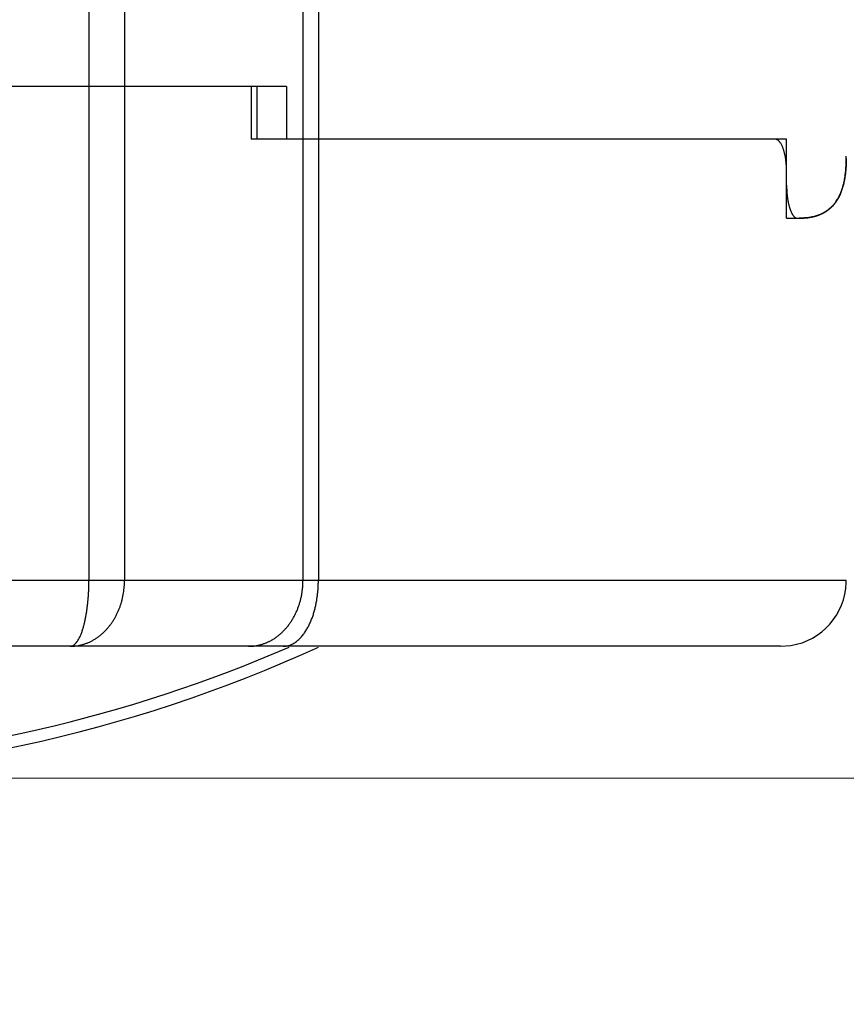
# Model space of a CAD drawing. Header units: millimetres. Extents: x 0 to 1733, y 0 to 1188.
# Tile 142 of 154: x 1105 to 1117, y 648 to 663. Entities that reach past the tile are written whole.
import ezdxf

# ---------------------------------------------------------------- set-up
doc = ezdxf.new("R2010")
doc.units = ezdxf.units.MM
doc.header["$LTSCALE"] = 0.727559
for name, color, linetype in [('NoLayerName_001', 7, 'Continuous'), ('NoLayerName_002', 7, 'Continuous'), ('NoLayerName_004', 7, 'Continuous'), ('NoLayerName_005', 7, 'Continuous'), ('NoLayerName_007', 7, 'Continuous')]:
    doc.layers.add(name, color=color, linetype=linetype)
doc.styles.get("Standard").update_dxf_attribs({"font": 'txt', "bigfont": 'extfont2'})
doc.dimstyles.get("Standard").update_dxf_attribs({"dimtxt": 2.5, "dimasz": 2.5, "dimexe": 1, "dimexo": 1, "dimtad": 1, "dimdec": 3, "dimzin": 0, "dimdsep": 46, "dimtxsty": 'Standard', "dimcen": 2.5, "dimadec": 3, "dimazin": 0, "dimtfac": 0.75, "dimtdec": 3, "dimtmove": 0, "dimatfit": 3, "dimfxl": 1, "dimarcsym": 0})

# ---------------------------------------------------------------- blocks, each defined once
blk = doc.blocks.new('_OPEN30')
at = {"color": 0, "linetype": 'ByBlock', "lineweight": -2}
for p, q in [((-1, 0.267949), (0, 0)), ((0, 0), (-1, -0.267949)), ((0, 0), (-1, 0))]:
    blk.add_line(p, q, dxfattribs=at)
blk = doc.blocks.new('*D142')
at = {"layer": 'Defpoints', "color": 0}
for p in [(1208.75, 820), (1260, 820), (1100, 651)]:
    blk.add_point(p, dxfattribs=at)
at = {"layer": 'NoLayerName_001', "color": 0, "linetype": 'Continuous', "lineweight": 13}
for p, q in [((1212.75, 820), (1264, 820)), ((1260, 659), (1260, 812)), ((1104, 651), (1264, 651))]:
    blk.add_line(p, q, dxfattribs=at)
at = {"layer": 'NoLayerName_001', "color": 0, "lineweight": 13, "xscale": 8, "yscale": 8, "zscale": 8}
for p, rotation in [((1260, 820), 90), ((1260, 651), 270)]:
    blk.add_blockref('_OPEN30', p, dxfattribs=dict(at, rotation=rotation))
at = {"layer": 'NoLayerName_001', "color": 0, "lineweight": 13, "insert": (1249.466, 735.5), "char_height": 12.8, "attachment_point": 5, "rotation": 90}
blk.add_mtext('\\W0.8594;169', dxfattribs=at)
blk = doc.blocks.new('*D150')
at = {"layer": 'Defpoints', "color": 0}
for p in [(1147, 694.369), (1100, 630), (1147, 610)]:
    blk.add_point(p, dxfattribs=at)
at = {"layer": 'NoLayerName_002', "color": 0, "linetype": 'Continuous', "lineweight": 13}
for p, q in [((1147, 690.369), (1147, 606)), ((1100, 626), (1100, 606)), ((1108, 610), (1139, 610))]:
    blk.add_line(p, q, dxfattribs=at)
at = {"layer": 'NoLayerName_002', "color": 0, "lineweight": 13, "xscale": 8, "yscale": 8, "zscale": 8, "rotation": 180}
blk.add_blockref('_OPEN30', (1100, 610), dxfattribs=at)
at = {"layer": 'NoLayerName_002', "color": 0, "lineweight": 13, "xscale": 8, "yscale": 8, "zscale": 8}
blk.add_blockref('_OPEN30', (1147, 610), dxfattribs=at)
at = {"layer": 'NoLayerName_002', "color": 0, "lineweight": 13, "insert": (1123.5, 620.643), "char_height": 12.8, "attachment_point": 5}
blk.add_mtext('\\W0.8594;47', dxfattribs=at)

msp = doc.modelspace()

# ---------------------------------------------------------------- linework, layer by layer
at = {"layer": 'NoLayerName_004', "color": 6, "linetype": 'Continuous', "lineweight": 25}
for p, q in [((1108.11955908, 661.5), (1091.88044092, 661.5)), ((1105.65715332, 661.5), (1105.65715332, 654)), ((1106.197616, 661.5), (1106.197616, 654)), ((1108.11955908, 661.5), (1108.11955908, 660.7)), ((1108.20718821, 661.5), (1108.20718821, 660.7)), ((1116.06619121, 660.7), (1108.11955908, 660.7)), ((1108.90535359, 660.7), (1108.90535359, 654)), ((1109.13884516, 660.7), (1109.13884516, 654)), ((1116.24415279, 659.5), (1116.24415279, 660.2)), ((1116.24415279, 659.5), (1116.43509963, 659.5)), ((1117.14940132, 653.96758721), (1117.14999601, 654.00469355)), ((1117.14992202, 654), (1104.1, 654)), ((1116.15, 653), (1083.85, 653)), ((1116.15, 653), (1116.30648965, 653.0123204))]:
    msp.add_line(p, q, dxfattribs=at)
for centre, radius, start, end in [((1114.50625342, 660.42115349), 2.64373106, 0.030868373, 0.389573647), ((1116.47560203, 660.11046664), 0.63070574, 325.913240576, 329.15416596), ((1116.55519725, 660.04724503), 0.52878444, 304.815272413, 309.265753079), ((1116.15014461, 653.99984448), 0.99977217, 278.99654546, 358.151000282), ((1100, 673), 22, 245.445557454, 294.554991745), ((1100, 673), 21.81818182, 272.400511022, 293.481531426)]:
    msp.add_arc(centre, radius, start, end, dxfattribs=at)
for points, knots in [([(1116.10318499, 660.68984278), (1116.10243228, 660.69024751), (1116.10093237, 660.6910756), (1116.09862484, 660.69221877), (1116.09627971, 660.69330354), (1116.0938948, 660.69431614), (1116.09147546, 660.6952566), (1116.08902501, 660.69612121), (1116.0865473, 660.69690728), (1116.08404607, 660.69761185), (1116.08152506, 660.69823201), (1116.07898801, 660.69876493), (1116.07643868, 660.69920737), (1116.07388083, 660.6995576), (1116.07131812, 660.69980829), (1116.06875455, 660.69997297), (1116.06704462, 660.69998269), (1116.06619121, 660.7)], [0, 0, 0, 0, 0.002563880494, 0.005139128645, 0.00772346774, 0.010314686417, 0.012910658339, 0.015509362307, 0.01810890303, 0.020707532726, 0.023303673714, 0.02589594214, 0.028483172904, 0.031064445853, 0.03363911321, 0.036206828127, 0.03876757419, 0.03876757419, 0.03876757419, 0.03876757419]), ([(1116.24415279, 660.2), (1116.24410945, 660.20698515), (1116.24408775, 660.22096834), (1116.24366425, 660.24195467), (1116.24298737, 660.26296175), (1116.24200046, 660.2839764), (1116.24069903, 660.30498566), (1116.23906458, 660.32597649), (1116.23708238, 660.34693589), (1116.23473667, 660.36785086), (1116.23201197, 660.38870837), (1116.22889272, 660.40949542), (1116.22536335, 660.43019899), (1116.22140839, 660.45080609), (1116.21701198, 660.47130363), (1116.21215961, 660.49167889), (1116.20683181, 660.51191766), (1116.20102763, 660.53201099), (1116.19465312, 660.55192537), (1116.18754196, 660.57160215), (1116.17954277, 660.59098416), (1116.1705037, 660.61001772), (1116.16026845, 660.628607), (1116.14882262, 660.64662198), (1116.13571001, 660.66336448), (1116.1209362, 660.67863057), (1116.10889845, 660.68587936), (1116.10318499, 660.68984278)], [0, 0, 0, 0, 0.02095585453, 0.04194846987, 0.06296877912, 0.08400834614, 0.10505941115, 0.1261149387, 0.14716866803, 0.16821516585, 0.18924988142, 0.21026920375, 0.23127052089, 0.25225228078, 0.27321405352, 0.29415659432, 0.31508190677, 0.33599315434, 0.3568944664, 0.37780016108, 0.39874240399, 0.41977482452, 0.44097557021, 0.4623782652, 0.48370871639, 0.50475781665, 0.52561856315, 0.52561856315, 0.52561856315, 0.52561856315]), ([(1117.09230537, 659.96010411), (1117.09449967, 659.96757348), (1117.09901538, 659.98247729), (1117.10502925, 660.005053), (1117.11062487, 660.02773803), (1117.11574608, 660.05053908), (1117.12044535, 660.0734323), (1117.12473706, 660.09640734), (1117.12863537, 660.11945574), (1117.13215455, 660.14257047), (1117.1353089, 660.16574452), (1117.13811273, 660.18897089), (1117.14058033, 660.21224255), (1117.14272599, 660.2355525), (1117.14456402, 660.25889374), (1117.14610866, 660.28225925), (1117.14737436, 660.30564203), (1117.14837482, 660.32903508), (1117.14912655, 660.35243136), (1117.14963546, 660.37582391), (1117.14994711, 660.39920563), (1117.14995514, 660.41478933), (1117.14998409, 660.42257781)], [0, 0, 0, 0, 0.02335502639, 0.04671428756, 0.07007866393, 0.09344698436, 0.11681639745, 0.14018673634, 0.16356070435, 0.18694035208, 0.21032697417, 0.23372114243, 0.25712273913, 0.28053099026, 0.30394449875, 0.32736127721, 0.35077878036, 0.37419393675, 0.39760317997, 0.4210024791, 0.44438736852, 0.46775297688, 0.46775297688, 0.46775297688, 0.46775297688]), ([(1117.01709445, 659.78708499), (1117.01869013, 659.78979947), (1117.02191009, 659.79521197), (1117.02656911, 659.80343069), (1117.03112765, 659.81170624), (1117.03556855, 659.8200472), (1117.03989812, 659.82844825), (1117.04411638, 659.8369078), (1117.04822515, 659.84542319), (1117.05222576, 659.85399205), (1117.05611966, 659.8626119), (1117.05990829, 659.87128032), (1117.06359307, 659.87999485), (1117.06717544, 659.88875306), (1117.07065684, 659.89755249), (1117.07403867, 659.90639073), (1117.07732245, 659.91526529), (1117.08050933, 659.92417382), (1117.08360176, 659.93311356), (1117.08659741, 659.94208324), (1117.08951169, 659.95107608), (1117.09136704, 659.95709753), (1117.09230537, 659.96010411)], [0, 0, 0, 0, 0.00944623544, 0.01889295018, 0.02834064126, 0.03778970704, 0.04724044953, 0.05669306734, 0.06614764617, 0.07560417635, 0.08506255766, 0.094522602, 0.10398403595, 0.11344650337, 0.12290956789, 0.1323727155, 0.14183535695, 0.1512968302, 0.16075640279, 0.17021327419, 0.17966657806, 0.18911538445, 0.18911538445, 0.18911538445, 0.18911538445]), ([(1116.88987456, 659.63785025), (1116.8919414, 659.63956711), (1116.89609582, 659.64297835), (1116.9022113, 659.64823696), (1116.90825834, 659.65357952), (1116.91422316, 659.65901907), (1116.92010798, 659.66454927), (1116.92591074, 659.67016896), (1116.93163052, 659.6758756), (1116.9372661, 659.68166702), (1116.94281633, 659.68754095), (1116.94828005, 659.69349514), (1116.9536561, 659.69952734), (1116.95894331, 659.70563531), (1116.96414054, 659.71181679), (1116.96924661, 659.71806955), (1116.97426051, 659.72439143), (1116.9791814, 659.73078095), (1116.98401125, 659.73723547), (1116.98874768, 659.74375607), (1116.99340583, 659.75033194), (1116.99642556, 659.75477498), (1116.99794614, 659.75698911)], [0, 0, 0, 0, 0.0080607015, 0.01612577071, 0.02419478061, 0.03226725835, 0.04034268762, 0.048420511, 0.05650013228, 0.06458091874, 0.07266220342, 0.08074328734, 0.08882344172, 0.09690191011, 0.10497791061, 0.11305063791, 0.12111926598, 0.12918345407, 0.13724427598, 0.14530299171, 0.15336078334, 0.16141875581, 0.16141875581, 0.16141875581, 0.16141875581]), ([(1116.66951702, 659.52806377), (1116.67126374, 659.52853709), (1116.67476032, 659.52947398), (1116.67998955, 659.53093872), (1116.68520961, 659.53243956), (1116.6904181, 659.53398314), (1116.69561482, 659.53556798), (1116.70079898, 659.53719481), (1116.70596994, 659.53886374), (1116.71112702, 659.54057506), (1116.71626955, 659.54232902), (1116.72139688, 659.54412585), (1116.72650828, 659.54596591), (1116.73160329, 659.54784896), (1116.73668048, 659.54977715), (1116.74174201, 659.55174366), (1116.74509878, 659.55309808), (1116.74677916, 659.55376978)], [0, 0, 0, 0, 0.005429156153, 0.010859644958, 0.016291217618, 0.021723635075, 0.027156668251, 0.032590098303, 0.038023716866, 0.043457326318, 0.048890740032, 0.054323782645, 0.059756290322, 0.065188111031, 0.070619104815, 0.076049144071, 0.08147811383, 0.08147811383, 0.08147811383, 0.08147811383]), ([(1116.74677916, 659.55376978), (1116.74935315, 659.55483298), (1116.75451418, 659.55693383), (1116.7621922, 659.56024464), (1116.76983325, 659.56365242), (1116.77742734, 659.56717399), (1116.78497336, 659.57080448), (1116.7924678, 659.57454485), (1116.79990781, 659.5783945), (1116.80729038, 659.58235322), (1116.81461249, 659.58642076), (1116.82187123, 659.59059674), (1116.82906337, 659.59488123), (1116.83618678, 659.59927269), (1116.84323525, 659.60377553), (1116.85021777, 659.60837207), (1116.85479864, 659.61154302), (1116.85709743, 659.61311457)], [0, 0, 0, 0, 0.00835478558, 0.01671613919, 0.02508286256, 0.03345379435, 0.04182781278, 0.05020383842, 0.05858083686, 0.0669578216, 0.0753338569, 0.0837080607, 0.09207960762, 0.10044773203, 0.10881173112, 0.11717096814, 0.12552487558, 0.12552487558, 0.12552487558, 0.12552487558]), ([(1116.43509963, 659.5), (1116.43904004, 659.50001967), (1116.44692078, 659.50002982), (1116.45874067, 659.5002201), (1116.47055909, 659.50051943), (1116.48237654, 659.50094983), (1116.49419352, 659.50150974), (1116.50600963, 659.50220382), (1116.51782305, 659.5030353), (1116.52963064, 659.50400801), (1116.5414287, 659.50512559), (1116.55321355, 659.50639173), (1116.56498151, 659.5078101), (1116.57672888, 659.50938436), (1116.58845198, 659.51111819), (1116.60014711, 659.51301531), (1116.61181064, 659.51507922), (1116.62343871, 659.51731419), (1116.63502821, 659.51972174), (1116.64657335, 659.52231353), (1116.65807823, 659.52506349), (1116.66570066, 659.52707899), (1116.66951702, 659.52806377)], [0, 0, 0, 0, 0.01182136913, 0.02364181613, 0.03546321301, 0.04728753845, 0.05911687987, 0.07095321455, 0.08279618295, 0.09464402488, 0.10649509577, 0.11834789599, 0.13020107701, 0.14205344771, 0.15390398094, 0.16575182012, 0.17759628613, 0.18943688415, 0.20127331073, 0.21310546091, 0.22493343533, 0.23675754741, 0.23675754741, 0.23675754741, 0.23675754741]), ([(1105.37287426, 653), (1105.38874877, 653.00058022), (1105.42060498, 653.00090895), (1105.46817958, 653.0064238), (1105.51543664, 653.01479818), (1105.56211479, 653.02647426), (1105.60796962, 653.04119389), (1105.65275255, 653.05888659), (1105.6962252, 653.07944298), (1105.73818765, 653.10276635), (1105.77854943, 653.1286515), (1105.81725242, 653.15692224), (1105.85424367, 653.18740167), (1105.88946989, 653.21991424), (1105.92287771, 653.25428456), (1105.95441643, 653.29034035), (1105.98404773, 653.32792881), (1106.01175128, 653.36691875), (1106.03752489, 653.40719609), (1106.06136968, 653.44865158), (1106.08328678, 653.49117607), (1106.10327724, 653.53466047), (1106.12134207, 653.57899579), (1106.13748272, 653.62407457), (1106.15170192, 653.66979477), (1106.16400393, 653.71606012), (1106.17439675, 653.76277854), (1106.18288123, 653.8098587), (1106.18948525, 653.85720892), (1106.19413573, 653.90473889), (1106.19713553, 653.95235333), (1106.1973036, 653.98413111), (1106.197616, 654)], [0, 0, 0, 0, 0.0476553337, 0.0954878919, 0.1434723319, 0.1915660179, 0.2397137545, 0.2878523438, 0.3359151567, 0.3838735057, 0.4317781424, 0.47967131, 0.5275747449, 0.5754917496, 0.6234093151, 0.6713002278, 0.7191369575, 0.766938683, 0.8147322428, 0.8625355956, 0.9103585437, 0.9582034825, 1.0060661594, 1.0539364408, 1.1018037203, 1.149664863, 1.1975147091, 1.2453447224, 1.2931435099, 1.3408973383, 1.3885906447, 1.4362065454, 1.4362065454, 1.4362065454, 1.4362065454]), ([(1105.37287426, 653), (1105.38160849, 653.00146706), (1105.39978206, 653.00250924), (1105.42429085, 653.01596795), (1105.44637843, 653.03354736), (1105.4660249, 653.05486531), (1105.48330866, 653.07782932), (1105.4983965, 653.1014463), (1105.51141243, 653.12535651), (1105.52285776, 653.14958869), (1105.53327923, 653.17420718), (1105.54309686, 653.19921498), (1105.55232794, 653.22463113), (1105.56099449, 653.25036827), (1105.56910347, 653.27633536), (1105.57666814, 653.30245227), (1105.58370922, 653.32866861), (1105.59026032, 653.35496329), (1105.59636021, 653.38133374), (1105.6020483, 653.40777869), (1105.60736298, 653.43429689), (1105.61234595, 653.46088447), (1105.61701832, 653.48753808), (1105.62138856, 653.51425293), (1105.62546762, 653.54102226), (1105.62926574, 653.56783939), (1105.63279325, 653.59469763), (1105.63606078, 653.62159054), (1105.63907796, 653.64851294), (1105.64184791, 653.67546154), (1105.64437453, 653.70243379), (1105.64666157, 653.72942728), (1105.64871282, 653.75643959), (1105.65053201, 653.7834683), (1105.6521231, 653.81051099), (1105.65348922, 653.83756525), (1105.6546365, 653.86462863), (1105.65555997, 653.89169885), (1105.65629603, 653.91877294), (1105.6565832, 653.93682581), (1105.65675222, 653.94585124)], [0, 0, 0, 0, 0.026569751, 0.0536741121, 0.0820394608, 0.1112625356, 0.1402963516, 0.1682017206, 0.1952541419, 0.2219121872, 0.2485667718, 0.2754413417, 0.3025016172, 0.3296799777, 0.3569057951, 0.3841066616, 0.4112456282, 0.4383371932, 0.465397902, 0.4924423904, 0.5194835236, 0.546532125, 0.5735919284, 0.6006618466, 0.627740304, 0.6548253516, 0.681914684, 0.7090056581, 0.7360962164, 0.7631863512, 0.7902762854, 0.8173661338, 0.8444559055, 0.8715455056, 0.8986347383, 0.9257233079, 0.9528108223, 0.9798967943, 1.0069806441, 1.0340617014, 1.0340617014, 1.0340617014, 1.0340617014]), ([(1105.65675222, 653.94585124), (1105.6568527, 653.95487652), (1105.65712092, 653.97292511), (1105.6571201, 653.99097569), (1105.65715332, 654)], [0, 0, 0, 0, 0.027077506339, 0.054150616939, 0.054150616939, 0.054150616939, 0.054150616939]), ([(1108.45503749, 653.10899175), (1108.46934572, 653.11850913), (1108.49847043, 653.13688868), (1108.53938706, 653.16858951), (1108.57861871, 653.20253381), (1108.61580401, 653.23897828), (1108.65096034, 653.27759664), (1108.68400278, 653.31822012), (1108.71487367, 653.36063786), (1108.74350745, 653.40465079), (1108.76984166, 653.45005671), (1108.79381638, 653.49667125), (1108.81540089, 653.54433391), (1108.83461199, 653.59290389), (1108.85147266, 653.64226243), (1108.86600689, 653.69229146), (1108.87824057, 653.7428731), (1108.88819114, 653.79388963), (1108.89590736, 653.84522295), (1108.90132093, 653.89675663), (1108.90479899, 653.94836818), (1108.90499233, 653.98280931), (1108.90535359, 654)], [0, 0, 0, 0, 0.0515534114, 0.1032394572, 0.1550938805, 0.2071287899, 0.2593355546, 0.3116876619, 0.3641434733, 0.4166488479, 0.4691396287, 0.5215453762, 0.5738382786, 0.6260430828, 0.678179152, 0.7302573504, 0.7822808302, 0.834245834, 0.8861425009, 0.9379556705, 0.9896656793, 1.0412491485, 1.0412491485, 1.0412491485, 1.0412491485]), ([(1108.6059679, 653), (1108.61620736, 653.00057223), (1108.6367963, 653.00090935), (1108.66728398, 653.00628727), (1108.69715813, 653.01428256), (1108.72607588, 653.02525533), (1108.75382559, 653.03879493), (1108.78033023, 653.0545959), (1108.8055525, 653.07234555), (1108.82948687, 653.09176544), (1108.85213993, 653.11263975), (1108.8735526, 653.13477952), (1108.89377637, 653.15800591), (1108.91287665, 653.18214878), (1108.93090502, 653.20708415), (1108.94790799, 653.23272134), (1108.96394458, 653.25897481), (1108.97907129, 653.28576191), (1108.99335457, 653.31300399), (1109.00682326, 653.34065577), (1109.01949714, 653.36868647), (1109.03140103, 653.39706665), (1109.04255887, 653.4257674), (1109.0529948, 653.45475968), (1109.0627329, 653.48401451), (1109.07179725, 653.51350289), (1109.08021187, 653.54319584), (1109.08800098, 653.57306437), (1109.09518805, 653.60307973), (1109.10179992, 653.63321531), (1109.10785072, 653.66345277), (1109.11334375, 653.69378089), (1109.11828553, 653.72419017), (1109.12268172, 653.75467136), (1109.12653872, 653.78521517), (1109.1298609, 653.81581237), (1109.13265995, 653.84645348), (1109.1349204, 653.87713002), (1109.13672795, 653.9078297), (1109.13743673, 653.92831591), (1109.13785307, 653.93855477)], [0, 0, 0, 0, 0.0307663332, 0.0616480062, 0.0925776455, 0.1234524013, 0.1542723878, 0.1850962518, 0.215924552, 0.2467188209, 0.2774956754, 0.3082813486, 0.3390740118, 0.3698494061, 0.4006044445, 0.4313572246, 0.4621154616, 0.492876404, 0.523630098, 0.5543797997, 0.585135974, 0.6159062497, 0.6466954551, 0.6775057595, 0.7083368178, 0.7391859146, 0.7700481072, 0.8009163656, 0.8317817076, 0.8626337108, 0.8934681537, 0.9242872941, 0.9550932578, 0.9858877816, 1.0166722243, 1.0474475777, 1.0782144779, 1.1089732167, 1.1397237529, 1.1704657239, 1.1704657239, 1.1704657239, 1.1704657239]), ([(1109.13785307, 653.93855477), (1109.13810142, 653.948796), (1109.13876403, 653.96927239), (1109.13876282, 653.98975949), (1109.13884516, 654)], [0, 0, 0, 0, 0.030732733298, 0.061455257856, 0.061455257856, 0.061455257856, 0.061455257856]), ([(1108.08061185, 653), (1108.08715778, 653.00009455), (1108.1002536, 653.00014498), (1108.11988183, 653.00105292), (1108.13948684, 653.00246153), (1108.15905781, 653.00446252), (1108.17858439, 653.00703422), (1108.1980531, 653.01018412), (1108.2174492, 653.01389972), (1108.23675561, 653.01817107), (1108.25595483, 653.02298741), (1108.27502938, 653.02833817), (1108.29396177, 653.03421275), (1108.31273449, 653.04060057), (1108.33133007, 653.047491), (1108.34973096, 653.05487355), (1108.36791987, 653.06273728), (1108.38587849, 653.07107297), (1108.4035924, 653.07986493), (1108.4210326, 653.08912161), (1108.43822443, 653.09876166), (1108.44941576, 653.10562073), (1108.45503749, 653.10899175)], [0, 0, 0, 0, 0.01963983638, 0.039282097, 0.05893348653, 0.07860093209, 0.09829159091, 0.11801095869, 0.13775804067, 0.1575298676, 0.17732282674, 0.19713272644, 0.21695485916, 0.23678406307, 0.25661478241, 0.2764411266, 0.29625692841, 0.31605580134, 0.33583119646, 0.35557645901, 0.37528488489, 0.39494977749, 0.39494977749, 0.39494977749, 0.39494977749])]:
    msp.add_open_spline(points, degree=3, knots=knots, dxfattribs=at)
at = {"layer": 'NoLayerName_005', "color": 6, "linetype": 'Continuous', "lineweight": 25}
msp.add_line((1116.24415279, 660.7), (1108.79341514, 660.7), dxfattribs=at)
at = {"layer": 'NoLayerName_007', "color": 6, "linetype": 'Continuous', "lineweight": 25}
for p, q in [((1108.90538257, 674.62179328), (1108.90535359, 660.7)), ((1109.13887482, 674.62183195), (1109.13884516, 660.7)), ((1105.65715332, 674), (1105.65715332, 661.5)), ((1106.197616, 674), (1106.197616, 661.5)), ((1108.65627899, 661.5), (1091.34372101, 661.5)), ((1108.65627899, 661.5), (1108.65627899, 660.7)), ((1116.24415279, 660.7), (1108.65627899, 660.7)), ((1116.24415279, 660), (1116.24415279, 660.7)), ((1116.40495352, 659.5), (1116.43509963, 659.5))]:
    msp.add_line(p, q, dxfattribs=at)
msp.add_arc((1114.58647423, 660.42118543), 2.56351023, 359.619282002, 0.030999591, dxfattribs=at)
for points, knots in [([(1117.14992787, 660.40415159), (1117.14990206, 660.40111016), (1117.14985861, 660.39502723), (1117.14974442, 660.38590329), (1117.14960024, 660.37677969), (1117.14942032, 660.36765648), (1117.14920554, 660.35853363), (1117.14895501, 660.34941122), (1117.14866816, 660.3402894), (1117.14834424, 660.33116846), (1117.14798255, 660.32204867), (1117.14758238, 660.31293034), (1117.14714301, 660.30381377), (1117.14666373, 660.29469923), (1117.14614384, 660.28558703), (1117.14558261, 660.27647745), (1117.14497938, 660.2673708), (1117.14433328, 660.25826738), (1117.14364414, 660.24916742), (1117.14290929, 660.24007141), (1117.14213529, 660.23097898), (1117.14157462, 660.22492146), (1117.14129987, 660.22189227)], [0, 0, 0, 0, 0.00912462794, 0.01824920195, 0.02737386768, 0.03649877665, 0.0456240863, 0.05474993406, 0.06387627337, 0.07300298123, 0.08212994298, 0.09125705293, 0.1003842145, 0.10951134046, 0.11863835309, 0.12776518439, 0.13689177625, 0.14601808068, 0.15514405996, 0.16426968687, 0.17339494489, 0.18251982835, 0.18251982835, 0.18251982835, 0.18251982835]), ([(1117.14129987, 660.22189227), (1117.14020618, 660.211149), (1117.13815825, 660.18963534), (1117.13424017, 660.15744214), (1117.12972746, 660.12530609), (1117.12446641, 660.09327214), (1117.11841263, 660.06137442), (1117.11149233, 660.02965001), (1117.10363953, 659.9981352), (1117.09478605, 659.96686658), (1117.08486428, 659.93588067), (1117.07380776, 659.90521866), (1117.06156149, 659.87494542), (1117.04808346, 659.84515506), (1117.03333896, 659.81596829), (1117.01729569, 659.7875115), (1116.99992098, 659.75991128), (1116.98118219, 659.73329414), (1116.96104569, 659.70778778), (1116.93948156, 659.68351802), (1116.91646124, 659.66063527), (1116.89206435, 659.63921942), (1116.86640258, 659.61933372), (1116.83958451, 659.60104977), (1116.81170891, 659.58444011), (1116.78291226, 659.56949062), (1116.75332125, 659.55616665), (1116.72305559, 659.54443297), (1116.69222101, 659.53425191), (1116.66091412, 659.52555636), (1116.62921629, 659.51827016), (1116.59720488, 659.51231583), (1116.56495717, 659.50761939), (1116.53255051, 659.50409404), (1116.5000618, 659.50170173), (1116.4675696, 659.50022347), (1116.44591057, 659.50015016), (1116.43509963, 659.5)], [0, 0, 0, 0, 0.0323963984, 0.0648293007, 0.0972826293, 0.1297446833, 0.1622086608, 0.1946731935, 0.227142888, 0.2596288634, 0.2921492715, 0.3247297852, 0.3573899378, 0.3900931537, 0.4227937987, 0.4554569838, 0.4880600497, 0.5205941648, 0.5530660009, 0.5854994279, 0.6179326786, 0.6503782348, 0.6828270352, 0.7152671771, 0.7476910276, 0.780115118, 0.8125519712, 0.8450000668, 0.877452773, 0.9099279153, 0.9424411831, 0.9749955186, 1.007582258, 1.0401822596, 1.0727669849, 1.1052995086, 1.1377354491, 1.1377354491, 1.1377354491, 1.1377354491]), ([(1116.24415279, 660), (1116.2441752, 659.99539446), (1116.24418742, 659.98618338), (1116.24440135, 659.97236803), (1116.24472992, 659.9585542), (1116.24519238, 659.94474149), (1116.24578134, 659.9309295), (1116.24649579, 659.91711848), (1116.247338, 659.9033099), (1116.24831233, 659.88950634), (1116.24942261, 659.87571065), (1116.2506728, 659.86192572), (1116.25206681, 659.84815442), (1116.2536086, 659.83439963), (1116.25530206, 659.82066422), (1116.25715119, 659.80695109), (1116.25915975, 659.79326306), (1116.26133224, 659.77960315), (1116.26367053, 659.76597378), (1116.26618625, 659.75237949), (1116.26885458, 659.73881698), (1116.27080954, 659.72981294), (1116.27176489, 659.7253068)], [0, 0, 0, 0, 0.01381677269, 0.02763283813, 0.04144989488, 0.05526958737, 0.06909350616, 0.08292298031, 0.09675748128, 0.11059560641, 0.12443606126, 0.13827767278, 0.15211939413, 0.16596030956, 0.17979963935, 0.1936367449, 0.20747113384, 0.22130246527, 0.23513055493, 0.24895538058, 0.26277708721, 0.27659599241, 0.27659599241, 0.27659599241, 0.27659599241]), ([(1116.27176489, 659.7253068), (1116.27264745, 659.72138457), (1116.27437672, 659.71353944), (1116.27717382, 659.70182706), (1116.280109, 659.6901641), (1116.2832193, 659.67855398), (1116.28651522, 659.66699423), (1116.29001435, 659.65548395), (1116.29373239, 659.64402185), (1116.29768556, 659.63260674), (1116.30188989, 659.62123738), (1116.30636166, 659.60991267), (1116.31111634, 659.59863109), (1116.3161712, 659.58739536), (1116.32152183, 659.57622304), (1116.32724596, 659.56520496), (1116.33342929, 659.55447104), (1116.34015242, 659.5441618), (1116.34748684, 659.5344021), (1116.35554974, 659.52537994), (1116.36429649, 659.51705682), (1116.37093067, 659.51253962), (1116.37414775, 659.51015197)], [0, 0, 0, 0, 0.01206089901, 0.02409981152, 0.03612363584, 0.04813989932, 0.06015681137, 0.07218331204, 0.08422911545, 0.09630474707, 0.10842157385, 0.12059182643, 0.13282861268, 0.14514592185, 0.15754984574, 0.16998655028, 0.18238616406, 0.19469666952, 0.20688999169, 0.21896891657, 0.23097458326, 0.24299351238, 0.24299351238, 0.24299351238, 0.24299351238]), ([(1116.37414775, 659.51015197), (1116.37460609, 659.50985797), (1116.37551823, 659.50926319), (1116.37691262, 659.50841223), (1116.37832381, 659.50758853), (1116.379756, 659.50679806), (1116.38120987, 659.50604135), (1116.38268662, 659.50532076), (1116.38418589, 659.50463786), (1116.38570626, 659.50399416), (1116.38724598, 659.50339151), (1116.38880328, 659.5028317), (1116.39037638, 659.50231655), (1116.39196352, 659.50184787), (1116.39356291, 659.50142749), (1116.39517278, 659.50105721), (1116.39679136, 659.50073882), (1116.39841688, 659.50047432), (1116.40004755, 659.50026481), (1116.40168164, 659.50011477), (1116.40331725, 659.50001617), (1116.40440853, 659.50001037), (1116.40495352, 659.5)], [0, 0, 0, 0, 0.001633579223, 0.003266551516, 0.00490002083, 0.006535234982, 0.00817359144, 0.009816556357, 0.011464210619, 0.013115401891, 0.014769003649, 0.016423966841, 0.018079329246, 0.019734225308, 0.0213878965, 0.023039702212, 0.024689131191, 0.026335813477, 0.027979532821, 0.029620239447, 0.031258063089, 0.032893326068, 0.032893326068, 0.032893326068, 0.032893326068])]:
    msp.add_open_spline(points, degree=3, knots=knots, dxfattribs=at)

# ---------------------------------------------------------------- dimensions: what is measured, and where the dimension line sits
at = {"layer": 'NoLayerName_001', "color": 3, "linetype": 'Continuous', "lineweight": 13}
dim = msp.add_linear_dim(base=(1260, 820), p1=(1100, 651), p2=(1208.75, 820), angle=90, text='\\W0.8594;<>', dimstyle='Standard', override={"dimtxt": 12.8, "dimasz": 8, "dimexe": 4, "dimexo": 4, "dimgap": 4, "dimdec": 8, "dimzin": 8, "dimblk": 'OPEN30', "dimclrd": 0, "dimclre": 0, "dimclrt": 0, "dimtp": 0, "dimtm": 0, "dimlwd": 13, "dimlwe": 13}, dxfattribs=at)
dim.commit()
dim.dimension.update_dxf_attribs({"geometry": '*D142', "text_midpoint": (1260, 735.4999997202), "dimtype": 160})
at = {"layer": 'NoLayerName_002', "color": 3, "linetype": 'Continuous', "lineweight": 13}
dim = msp.add_linear_dim(base=(1147, 610), p1=(1100, 630), p2=(1147, 694.3690130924), text='\\W0.8594;<>', dimstyle='Standard', override={"dimtxt": 12.8, "dimasz": 8, "dimexe": 4, "dimexo": 4, "dimgap": 4, "dimdec": 8, "dimzin": 8, "dimblk": 'OPEN30', "dimclrd": 0, "dimclre": 0, "dimclrt": 0, "dimtp": 0, "dimtm": 0, "dimlwd": 13, "dimlwe": 13}, dxfattribs=at)
dim.commit()
dim.dimension.update_dxf_attribs({"geometry": '*D150', "text_midpoint": (1123.5, 610), "dimtype": 160})

doc.saveas('drawing.dxf')
